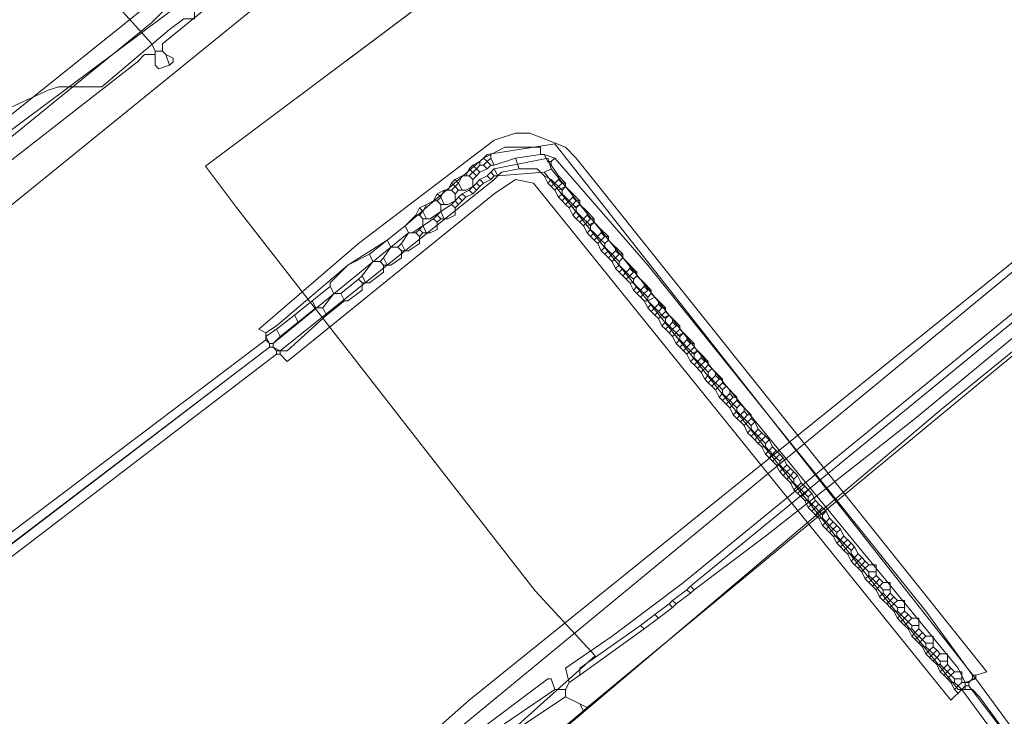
# Model space of a CAD drawing. Header units: metres. Extents: x 92810 to 93633, y 464687 to 465459.
# Tile 253 of 256: x 93386 to 93405, y 465209 to 465223. Entities that reach past the tile are written whole.
import ezdxf

# ---------------------------------------------------------------- set-up
doc = ezdxf.new("R2010")
doc.units = ezdxf.units.M
for name, color, linetype, lineweight, transparency in [('B-OI-KL-DATA_BT NEDERLAND-G', 90, 'SI_B_DATA_BT_NEDERLAND', 18, 0.4), ('B-OI-KL-DATA_KPN-G', 90, 'SI_B_DATA_KPN', 18, 0.4), ('B-OI-KL-DATA_LIANDER-G', 90, 'SI_B_DATA_LIANDER', 18, 0.4), ('B-OI-KL-DATA_ZIGGO BV-G', 90, 'SI_B_DATA_ZIGGO', 18, 0.4), ('B-OI-KL-ET_HS_LIANDER-G', 10, 'SI_B_ET_HS_LIANDON', 18, 0.4), ('B-OI-KL-ET_LS_LIANDER-G', 190, 'SI_B_ET_LS_LIANDER', 18, 0.4), ('B-OI-KL-GAS_LD_LIANDER-G', 30, 'SI_B_GAS_LD_LIANDER', 18, 0.4), ('B-WE-KL-WATER-G', 170, 'KL-WATER-N', 18, 0.4), ('B-WE-KL-WATER_MANTELBUIS-G', 170, 'CONTINUOUS', 18, 0.4)]:
    doc.layers.add(name, color=color, linetype=linetype, lineweight=lineweight, transparency=transparency)
doc.styles.get("Standard").update_dxf_attribs({"font": 'isocp.shx'})
doc.linetypes.add('KL-WATER-N', pattern='A,7,-0.5,[168,NLCS.SHX,S=0.75,R=0,X=0.75,Y=0],-2', length=9.5)
doc.linetypes.add('SI_B_DATA_BT_NEDERLAND', pattern='A,5,-2,["BTN",Standard,S=1.5,R=0,X=-0.51,Y=-0.75],-7', length=14)
doc.linetypes.add('SI_B_DATA_KPN', pattern='A,5,-2,["KPN",Standard,S=1.5,R=0,X=-0.51,Y=-0.75],-8', length=15)
doc.linetypes.add('SI_B_DATA_LIANDER', pattern='A,5,-2,["LI-DATA",Standard,S=1.5,R=0,X=-0.51,Y=-0.75],-11', length=18)
doc.linetypes.add('SI_B_DATA_ZIGGO', pattern='A,5,-2,["ZIGGO",Standard,S=1.5,R=0,X=-0.51,Y=-0.75],-9', length=16)
doc.linetypes.add('SI_B_ET_HS_LIANDON', pattern='A,5,-2,["LI-HS",Standard,S=1.5,R=0,X=-0.51,Y=-0.75],-10', length=17)
doc.linetypes.add('SI_B_ET_LS_LIANDER', pattern='A,5,-2,["LI-LS",Standard,S=1.5,R=0,X=-0.51,Y=-0.75],-10', length=17)
doc.linetypes.add('SI_B_GAS_LD_LIANDER', pattern='A,5,-2,["LI-G-LD",Standard,S=1.5,R=0,X=-0.51,Y=-0.75],-11', length=18)

msp = doc.modelspace()

# ---------------------------------------------------------------- linework, layer by layer
at = {"layer": 'B-OI-KL-DATA_BT NEDERLAND-G', "flags": 128}
for points in [[(93392.2, 465221.9), (93395.4, 465224.3), (93451.2, 465269.8)], [(93395.4, 465224.3), (93389.4, 465219.8), (93390, 465219), (93396, 465211.3), (93397.2, 465210), (93394.3, 465207.4)]]:
    msp.add_lwpolyline(points, dxfattribs=at)
at = {"layer": 'B-OI-KL-DATA_KPN-G', "flags": 128}
for points in [[(93393.75, 465208.464), (93394.107, 465208.607), (93394.679, 465209.107), (93416.464, 465226.679), (93419.107, 465228.893), (93420.893, 465230.393), (93420.893, 465230.536)], [(93389.179, 465222.964), (93389.179, 465222.75), (93388.964, 465222.75), (93388.679, 465222.536), (93387.321, 465221.393), (93386.464, 465221.393), (93386.25, 465221.321), (93385.321, 465220.893), (93384.821, 465220.321), (93384.679, 465220.036), (93384.393, 465219.107), (93384.464, 465218.036), (93375.964, 465211.321), (93374.536, 465210.107), (93346.107, 465187.107)]]:
    msp.add_lwpolyline(points, dxfattribs=at)
at = {"layer": 'B-OI-KL-DATA_LIANDER-G'}
for p, q in [((93394.821, 465219.464), (93394.679, 465219.321)), ((93398.536, 465216.75), (93399.107, 465216.036)), ((93398.679, 465216.821), (93399.25, 465216.107))]:
    msp.add_line(p, q, dxfattribs=at)
at = {"layer": 'B-OI-KL-DATA_LIANDER-G', "flags": 128}
for points in [[(93404.607, 465209.464), (93404.821, 465209.536), (93396.393, 465220.25), (93395.036, 465220.036), (93394.964, 465219.964), (93393.393, 465218.607)], [(93396.321, 465219.75), (93396.25, 465219.964), (93395.179, 465219.75)], [(93395.179, 465219.75), (93395.107, 465219.679)], [(93395.179, 465219.75), (93395.25, 465219.607)], [(93396.321, 465219.75), (93396.179, 465219.679)], [(93396.321, 465219.75), (93396.607, 465219.393)], [(93394.893, 465219.536), (93394.821, 465219.464)], [(93395.036, 465219.607), (93394.893, 465219.536)], [(93394.893, 465219.536), (93394.964, 465219.464)], [(93395.107, 465219.536), (93394.964, 465219.464)], [(93395.107, 465219.679), (93395.036, 465219.607)], [(93395.036, 465219.607), (93395.107, 465219.536)], [(93395.107, 465219.679), (93395.179, 465219.607)], [(93395.179, 465219.607), (93395.107, 465219.536)], [(93395.179, 465219.607), (93395.25, 465219.607)], [(93396.179, 465219.679), (93395.25, 465219.607)], [(93396.179, 465219.679), (93396.464, 465219.321)], [(93394.679, 465219.321), (93394.536, 465219.25)], [(93394.679, 465219.321), (93394.75, 465219.25)], [(93394.75, 465219.393), (93394.821, 465219.321)], [(93394.821, 465219.321), (93394.75, 465219.25)], [(93394.821, 465219.464), (93394.893, 465219.393)], [(93394.893, 465219.393), (93394.821, 465219.321)], [(93394.964, 465219.464), (93394.893, 465219.393)], [(93396.607, 465219.393), (93396.464, 465219.321)], [(93396.464, 465219.321), (93396.75, 465218.964)], [(93396.607, 465219.393), (93396.893, 465219.036)], [(93394.393, 465219.107), (93394.321, 465219.036)], [(93394.464, 465219.179), (93394.393, 465219.107)], [(93394.393, 465219.107), (93394.464, 465219.036)], [(93394.536, 465219.25), (93394.464, 465219.179)], [(93394.464, 465219.179), (93394.536, 465219.107)], [(93394.536, 465219.107), (93394.464, 465219.036)], [(93394.536, 465219.25), (93394.607, 465219.179)], [(93394.607, 465219.179), (93394.536, 465219.107)], [(93394.75, 465219.25), (93394.607, 465219.179)], [(93394.321, 465219.036), (93394.107, 465218.893)], [(93394.393, 465218.964), (93394.393, 465218.821), (93394.25, 465218.75)], [(93394.321, 465219.036), (93394.393, 465218.964)], [(93394.464, 465219.036), (93394.393, 465218.964)], [(93396.893, 465219.036), (93396.75, 465218.964)], [(93396.75, 465218.964), (93397.036, 465218.607)], [(93396.893, 465219.036), (93397.179, 465218.679)], [(93393.964, 465218.75), (93393.75, 465218.607)], [(93394.036, 465218.821), (93393.964, 465218.75)], [(93393.964, 465218.75), (93394.036, 465218.679)], [(93394.107, 465218.893), (93394.036, 465218.821)], [(93394.036, 465218.821), (93394.107, 465218.75)], [(93394.107, 465218.75), (93394.036, 465218.679)], [(93394.107, 465218.893), (93394.179, 465218.75)], [(93394.107, 465218.75), (93394.25, 465218.75)], [(93393.393, 465218.607), (93393.036, 465218.321)], [(93393.393, 465218.607), (93393.464, 465218.464)], [(93393.679, 465218.536), (93393.607, 465218.464)], [(93393.75, 465218.607), (93393.679, 465218.536)], [(93393.679, 465218.536), (93393.75, 465218.464)], [(93393.75, 465218.607), (93393.821, 465218.464)], [(93394.036, 465218.679), (93394.036, 465218.536), (93393.893, 465218.464)], [(93397.179, 465218.679), (93397.036, 465218.607)], [(93397.036, 465218.607), (93398.25, 465217.107)], [(93397.179, 465218.679), (93398.393, 465217.179)], [(93393.036, 465218.321), (93392.679, 465218.036)], [(93393.036, 465218.321), (93393.107, 465218.179)], [(93393.464, 465218.464), (93393.321, 465218.25)], [(93393.464, 465218.464), (93393.607, 465218.464)], [(93393.679, 465218.393), (93393.679, 465218.25), (93393.464, 465218.107)], [(93393.607, 465218.464), (93393.679, 465218.393)], [(93393.75, 465218.464), (93393.679, 465218.393)], [(93393.75, 465218.464), (93393.893, 465218.464)], [(93393.107, 465218.179), (93392.964, 465217.964)], [(93393.107, 465218.179), (93393.25, 465218.179)], [(93393.321, 465218.25), (93393.25, 465218.179)], [(93393.25, 465218.179), (93393.321, 465218.107)], [(93393.321, 465218.25), (93393.393, 465218.107)], [(93392.679, 465218.036), (93392.25, 465217.821), (93391.893, 465217.464), (93391.893, 465217.393)], [(93392.679, 465218.036), (93392.75, 465217.893)], [(93392.964, 465217.964), (93392.893, 465217.893)], [(93392.964, 465217.964), (93393.036, 465217.821)], [(93393.321, 465218.107), (93393.321, 465217.964), (93393.107, 465217.821)], [(93393.321, 465218.107), (93393.464, 465218.107)], [(93392.75, 465217.893), (93392.536, 465217.607)], [(93392.964, 465217.821), (93392.964, 465217.679), (93392.679, 465217.464)], [(93392.75, 465217.893), (93392.893, 465217.893)], [(93392.893, 465217.893), (93392.964, 465217.821)], [(93392.964, 465217.821), (93393.107, 465217.821)], [(93392.464, 465217.536), (93392.107, 465217.25)], [(93392.536, 465217.607), (93392.464, 465217.536)], [(93392.464, 465217.536), (93392.536, 465217.464)], [(93392.536, 465217.607), (93392.607, 465217.464)], [(93391.893, 465217.393), (93391.536, 465217.107)], [(93391.893, 465217.393), (93391.964, 465217.25)], [(93392.536, 465217.464), (93392.536, 465217.321), (93392.25, 465217.107), (93392.179, 465217.107)], [(93392.536, 465217.464), (93392.679, 465217.464)], [(93391.964, 465217.25), (93391.75, 465216.964)], [(93391.964, 465217.25), (93392.107, 465217.25)], [(93392.107, 465217.25), (93392.179, 465217.107)], [(93398.393, 465217.179), (93398.25, 465217.107)], [(93398.393, 465217.179), (93398.679, 465216.821)], [(93391.536, 465217.107), (93391.179, 465216.821)], [(93391.607, 465216.964), (93391.25, 465216.679)], [(93391.536, 465217.107), (93391.607, 465216.964)], [(93391.607, 465216.964), (93391.75, 465216.964)], [(93391.75, 465216.964), (93391.821, 465216.821)], [(93392.179, 465217.107), (93391.821, 465216.821)], [(93398.25, 465217.107), (93398.536, 465216.75)], [(93391.821, 465216.821), (93391.036, 465216.107), (93390.893, 465216.107), (93390.75, 465216.179)], [(93391.179, 465216.821), (93390.821, 465216.536)], [(93391.179, 465216.821), (93391.25, 465216.679)], [(93398.679, 465216.821), (93398.536, 465216.75)], [(93391.25, 465216.679), (93390.893, 465216.393)], [(93390.821, 465216.536), (93390.607, 465216.393), (93390.679, 465216.25)], [(93390.893, 465216.393), (93390.75, 465216.25)], [(93390.821, 465216.536), (93390.893, 465216.393)], [(93398.964, 465216.464), (93398.821, 465216.393)], [(93390.679, 465216.179), (93384.393, 465211.393), (93383.464, 465210.607), (93354.464, 465187.179), (93354.393, 465187.036)], [(93390.679, 465216.25), (93390.75, 465216.25)], [(93390.679, 465216.25), (93390.679, 465216.179)], [(93390.679, 465216.179), (93390.75, 465216.179)], [(93390.75, 465216.25), (93390.75, 465216.179)], [(93399.25, 465216.107), (93399.107, 465216.036)], [(93399.107, 465216.036), (93404.464, 465209.321), (93404.75, 465209.321)], [(93399.25, 465216.107), (93404.464, 465209.75), (93404.607, 465209.464)], [(93404.607, 465209.464), (93404.607, 465209.321)], [(93404.75, 465209.321), (93404.893, 465209.179), (93408.107, 465204.75), (93408.821, 465203.893), (93413.464, 465197.964)]]:
    msp.add_lwpolyline(points, dxfattribs=at)
at = {"layer": 'B-OI-KL-DATA_ZIGGO BV-G', "flags": 128}
for points in [[(93394.146, 465206.489), (93404.124, 465214.932), (93421, 465228.665)], [(93391.459, 465224.972), (93380.899, 465217.088)], [(93381.098, 465217.301), (93388.45, 465223.2)]]:
    msp.add_lwpolyline(points, dxfattribs=at)
at = {"layer": 'B-OI-KL-ET_HS_LIANDER-G'}
for p, q in [((93394.821, 465219.75), (93394.679, 465219.607)), ((93397.321, 465218.464), (93397.179, 465218.321)), ((93399.321, 465215.964), (93399.179, 465215.821)), ((93400.321, 465214.75), (93400.179, 465214.607)), ((93401.321, 465213.464), (93401.179, 465213.321)), ((93402.321, 465212.25), (93402.179, 465212.107)), ((93402.821, 465211.821), (93402.821, 465211.607)), ((93403.107, 465211.464), (93403.107, 465211.25)), ((93403.393, 465211.107), (93403.393, 465210.893)), ((93403.679, 465210.75), (93403.679, 465210.536)), ((93403.821, 465210.393), (93403.679, 465210.25)), ((93403.964, 465210.393), (93403.964, 465210.179)), ((93404.25, 465210.036), (93404.25, 465209.821)), ((93404.321, 465209.75), (93404.179, 465209.607)), ((93404.536, 465209.679), (93404.536, 465209.464))]:
    msp.add_line(p, q, dxfattribs=at)
at = {"layer": 'B-OI-KL-ET_HS_LIANDER-G', "flags": 128}
for points in [[(93390.607, 465216.464), (93390.464, 465216.536), (93392.464, 465218.25), (93395.179, 465220.321), (93395.607, 465220.464), (93395.893, 465220.464), (93396.607, 465220.179), (93396.821, 465219.964), (93405.036, 465209.679), (93404.821, 465209.607)], [(93395.107, 465220.036), (93395.393, 465220.179), (93396.107, 465220.179), (93396.107, 465220.036)], [(93394.893, 465219.893), (93394.75, 465219.821)], [(93394.964, 465219.964), (93394.893, 465219.893)], [(93394.893, 465219.893), (93394.893, 465219.821)], [(93395.107, 465220.036), (93394.964, 465219.964)], [(93394.964, 465219.964), (93395.036, 465219.893)], [(93395.036, 465219.893), (93394.964, 465219.821)], [(93395.107, 465219.964), (93395.036, 465219.893)], [(93395.036, 465219.893), (93395.107, 465219.821)], [(93395.107, 465220.036), (93395.107, 465219.964)], [(93395.107, 465219.964), (93395.179, 465219.821)], [(93395.607, 465219.964), (93395.179, 465219.821)], [(93396.107, 465220.036), (93395.607, 465219.964)], [(93395.607, 465219.964), (93395.679, 465219.75)], [(93396.107, 465220.036), (93396.179, 465220.036)], [(93396.179, 465220.036), (93396.393, 465219.964)], [(93396.179, 465220.036), (93396.25, 465219.893)], [(93396.25, 465219.893), (93396.321, 465219.893)], [(93396.25, 465219.893), (93396.321, 465219.821)], [(93396.393, 465219.964), (93396.321, 465219.893)], [(93396.321, 465219.893), (93396.321, 465219.821)], [(93396.393, 465219.964), (93398.25, 465217.821), (93403.821, 465210.893), (93404.75, 465209.607)], [(93395.679, 465219.75), (93395.321, 465219.679), (93395.179, 465219.536), (93390.893, 465216.107)], [(93394.679, 465219.75), (93394.607, 465219.607)], [(93394.75, 465219.821), (93394.679, 465219.75)], [(93394.679, 465219.75), (93394.821, 465219.607)], [(93394.75, 465219.821), (93394.821, 465219.75)], [(93394.893, 465219.821), (93394.821, 465219.75)], [(93394.821, 465219.75), (93394.893, 465219.679)], [(93394.893, 465219.821), (93394.964, 465219.821)], [(93395.036, 465219.75), (93394.893, 465219.679)], [(93394.964, 465219.821), (93395.036, 465219.75)], [(93395.107, 465219.821), (93395.036, 465219.75)], [(93395.107, 465219.821), (93395.179, 465219.821)], [(93395.679, 465219.75), (93396.036, 465219.75), (93396.179, 465219.607)], [(93396.321, 465219.821), (93396.464, 465219.607)], [(93390.893, 465216.036), (93391.036, 465215.893), (93395.179, 465219.25), (93395.607, 465219.536), (93395.964, 465219.464), (93404.321, 465209.107), (93404.536, 465209.321)], [(93394.393, 465219.536), (93394.321, 465219.464)], [(93394.536, 465219.607), (93394.393, 465219.536)], [(93394.393, 465219.536), (93394.464, 465219.464)], [(93394.536, 465219.607), (93394.464, 465219.464)], [(93394.536, 465219.607), (93394.679, 465219.607)], [(93394.75, 465219.536), (93394.75, 465219.393), (93394.607, 465219.321)], [(93394.679, 465219.607), (93394.75, 465219.536)], [(93394.821, 465219.607), (93394.75, 465219.536)], [(93394.893, 465219.679), (93394.821, 465219.607)], [(93396.179, 465219.607), (93396.321, 465219.536)], [(93396.179, 465219.607), (93396.25, 465219.464)], [(93396.321, 465219.536), (93396.25, 465219.464)], [(93396.321, 465219.536), (93396.393, 465219.464)], [(93396.464, 465219.536), (93396.393, 465219.464)], [(93396.464, 465219.607), (93396.607, 465219.464)], [(93396.464, 465219.607), (93396.464, 465219.536)], [(93396.464, 465219.536), (93396.536, 465219.464)], [(93394.179, 465219.321), (93394.036, 465219.25)], [(93394.179, 465219.321), (93394.107, 465219.179)], [(93394.179, 465219.321), (93394.321, 465219.321)], [(93394.321, 465219.464), (93394.25, 465219.321)], [(93394.321, 465219.464), (93394.393, 465219.393)], [(93394.393, 465219.393), (93394.321, 465219.321)], [(93394.321, 465219.321), (93394.393, 465219.25)], [(93394.464, 465219.464), (93394.393, 465219.393)], [(93394.393, 465219.393), (93394.464, 465219.321)], [(93394.464, 465219.321), (93394.393, 465219.25)], [(93394.464, 465219.464), (93394.536, 465219.321)], [(93394.464, 465219.321), (93394.607, 465219.321)], [(93396.25, 465219.464), (93396.321, 465219.393)], [(93396.393, 465219.464), (93396.321, 465219.393)], [(93396.321, 465219.393), (93396.393, 465219.321)], [(93396.393, 465219.464), (93396.464, 465219.393)], [(93396.464, 465219.393), (93396.393, 465219.321)], [(93396.393, 465219.321), (93396.464, 465219.179)], [(93396.536, 465219.464), (93396.464, 465219.393)], [(93396.464, 465219.393), (93396.536, 465219.321)], [(93396.536, 465219.464), (93396.607, 465219.464)], [(93396.607, 465219.393), (93396.536, 465219.321)], [(93396.536, 465219.321), (93396.536, 465219.25)], [(93396.607, 465219.464), (93396.607, 465219.393)], [(93396.607, 465219.393), (93396.893, 465219.107)], [(93393.964, 465219.107), (93393.821, 465219.036)], [(93394.036, 465219.25), (93393.964, 465219.107)], [(93393.964, 465219.107), (93394.036, 465219.107)], [(93394.036, 465219.25), (93394.107, 465219.179)], [(93394.107, 465219.179), (93394.036, 465219.107)], [(93394.036, 465219.107), (93394.107, 465219.036)], [(93394.107, 465219.179), (93394.179, 465219.036)], [(93394.393, 465219.25), (93394.393, 465219.107), (93394.25, 465219.036)], [(93396.536, 465219.25), (93396.464, 465219.179)], [(93396.464, 465219.179), (93396.536, 465219.107)], [(93396.536, 465219.25), (93396.607, 465219.179)], [(93396.607, 465219.179), (93396.536, 465219.107)], [(93396.536, 465219.107), (93396.607, 465219.036)], [(93396.607, 465219.179), (93396.679, 465219.107)], [(93396.679, 465219.107), (93396.607, 465219.036)], [(93396.75, 465219.179), (93396.679, 465219.107)], [(93396.679, 465219.107), (93396.75, 465219.036)], [(93396.75, 465219.25), (93396.75, 465219.179)], [(93396.75, 465219.179), (93396.821, 465219.107)], [(93396.821, 465219.107), (93396.75, 465219.036)], [(93396.821, 465219.107), (93396.893, 465219.107)], [(93396.893, 465219.107), (93396.893, 465219.036)], [(93393.679, 465218.964), (93393.607, 465218.821)], [(93393.821, 465219.036), (93393.679, 465218.964)], [(93393.679, 465218.964), (93393.75, 465218.893)], [(93393.821, 465219.036), (93393.75, 465218.893)], [(93394.107, 465219.036), (93394.107, 465218.893), (93393.893, 465218.75)], [(93394.107, 465219.036), (93394.25, 465219.036)], [(93396.607, 465219.036), (93396.679, 465218.964)], [(93396.75, 465219.036), (93396.679, 465218.964)], [(93396.679, 465218.964), (93396.75, 465218.821)], [(93396.75, 465219.036), (93396.821, 465218.964)], [(93396.893, 465219.036), (93396.821, 465218.964)], [(93396.821, 465218.964), (93396.821, 465218.893)], [(93396.893, 465219.036), (93397.036, 465218.893)], [(93393.607, 465218.821), (93393.393, 465218.607)], [(93393.75, 465218.75), (93393.75, 465218.607), (93393.536, 465218.464), (93393.464, 465218.464)], [(93393.607, 465218.821), (93393.679, 465218.821)], [(93393.75, 465218.893), (93393.679, 465218.821)], [(93393.679, 465218.821), (93393.75, 465218.75)], [(93393.75, 465218.893), (93393.821, 465218.75)], [(93393.75, 465218.75), (93393.893, 465218.75)], [(93396.821, 465218.893), (93396.75, 465218.821)], [(93396.75, 465218.821), (93396.821, 465218.75)], [(93396.821, 465218.893), (93396.893, 465218.821)], [(93396.893, 465218.821), (93396.821, 465218.75)], [(93396.821, 465218.75), (93396.893, 465218.679)], [(93396.893, 465218.821), (93396.964, 465218.75)], [(93396.964, 465218.75), (93396.893, 465218.679)], [(93397.036, 465218.821), (93396.964, 465218.75)], [(93396.964, 465218.75), (93397.036, 465218.679)], [(93397.036, 465218.893), (93397.179, 465218.75)], [(93397.036, 465218.893), (93397.036, 465218.821)], [(93397.036, 465218.821), (93397.107, 465218.75)], [(93397.107, 465218.75), (93397.036, 465218.679)], [(93397.107, 465218.75), (93397.179, 465218.75)], [(93397.179, 465218.75), (93397.179, 465218.679)], [(93393.393, 465218.607), (93393.036, 465218.321)], [(93393.393, 465218.607), (93393.464, 465218.464)], [(93396.893, 465218.679), (93396.964, 465218.607)], [(93397.036, 465218.679), (93396.964, 465218.607)], [(93396.964, 465218.607), (93397.036, 465218.464)], [(93397.036, 465218.679), (93397.107, 465218.607)], [(93397.107, 465218.536), (93397.036, 465218.464)], [(93397.179, 465218.679), (93397.107, 465218.607)], [(93397.107, 465218.607), (93397.107, 465218.536)], [(93397.107, 465218.536), (93397.179, 465218.464)], [(93397.179, 465218.679), (93397.321, 465218.536)], [(93397.321, 465218.536), (93397.464, 465218.393)], [(93397.321, 465218.536), (93397.321, 465218.464)], [(93393.036, 465218.321), (93392.25, 465217.821), (93390.821, 465216.607), (93390.607, 465216.464)], [(93393.036, 465218.321), (93393.107, 465218.179)], [(93393.464, 465218.464), (93393.107, 465218.179)], [(93397.036, 465218.464), (93397.107, 465218.393)], [(93397.179, 465218.464), (93397.107, 465218.393)], [(93397.107, 465218.393), (93397.179, 465218.321)], [(93397.179, 465218.464), (93397.321, 465218.321)], [(93397.179, 465218.321), (93397.25, 465218.25)], [(93397.321, 465218.321), (93397.25, 465218.25)], [(93397.321, 465218.464), (93397.393, 465218.393)], [(93397.393, 465218.393), (93397.321, 465218.321)], [(93397.321, 465218.321), (93397.393, 465218.25)], [(93397.393, 465218.393), (93397.464, 465218.393)], [(93397.464, 465218.321), (93397.393, 465218.25)], [(93397.464, 465218.393), (93397.464, 465218.321)], [(93397.464, 465218.321), (93397.75, 465218.036)], [(93393.107, 465218.179), (93390.75, 465216.25)], [(93397.25, 465218.25), (93397.321, 465218.107)], [(93397.393, 465218.179), (93397.321, 465218.107)], [(93397.393, 465218.25), (93397.393, 465218.179)], [(93397.393, 465218.179), (93397.464, 465218.107)], [(93397.607, 465218.179), (93397.607, 465218.107)], [(93397.321, 465218.107), (93397.393, 465218.036)], [(93397.464, 465218.107), (93397.393, 465218.036)], [(93397.393, 465218.036), (93397.464, 465217.964)], [(93397.464, 465218.107), (93397.536, 465218.036)], [(93397.536, 465218.036), (93397.464, 465217.964)], [(93397.464, 465217.964), (93397.536, 465217.893)], [(93397.607, 465218.107), (93397.536, 465218.036)], [(93397.536, 465218.036), (93397.607, 465217.964)], [(93397.607, 465217.964), (93397.536, 465217.893)], [(93397.607, 465218.107), (93397.679, 465218.036)], [(93397.679, 465218.036), (93397.607, 465217.964)], [(93397.607, 465217.964), (93397.679, 465217.893)], [(93397.679, 465218.036), (93397.75, 465218.036)], [(93397.75, 465217.964), (93397.679, 465217.893)], [(93397.75, 465218.036), (93397.75, 465217.964)], [(93397.75, 465217.964), (93398.036, 465217.679)], [(93397.536, 465217.893), (93397.607, 465217.75)], [(93397.679, 465217.821), (93397.607, 465217.75)], [(93397.607, 465217.75), (93397.679, 465217.679)], [(93397.679, 465217.893), (93397.679, 465217.821)], [(93397.679, 465217.821), (93397.821, 465217.679)], [(93397.75, 465217.75), (93397.679, 465217.679)], [(93397.893, 465217.75), (93397.821, 465217.679)], [(93397.893, 465217.821), (93397.893, 465217.75)], [(93397.893, 465217.75), (93397.964, 465217.679)], [(93397.679, 465217.679), (93397.821, 465217.536)], [(93397.821, 465217.679), (93397.75, 465217.607)], [(93397.821, 465217.679), (93397.893, 465217.607)], [(93397.893, 465217.607), (93397.821, 465217.536)], [(93397.821, 465217.536), (93397.893, 465217.464)], [(93397.964, 465217.679), (93397.893, 465217.607)], [(93397.893, 465217.607), (93397.964, 465217.536)], [(93397.964, 465217.679), (93398.036, 465217.679)], [(93398.036, 465217.607), (93397.964, 465217.536)], [(93397.964, 465217.536), (93397.964, 465217.464)], [(93398.036, 465217.679), (93398.036, 465217.607)], [(93398.036, 465217.607), (93398.179, 465217.464)], [(93397.893, 465217.464), (93397.964, 465217.464)], [(93397.893, 465217.464), (93397.964, 465217.321)], [(93397.964, 465217.464), (93398.036, 465217.393)], [(93398.036, 465217.393), (93397.964, 465217.321)], [(93398.036, 465217.393), (93398.107, 465217.321)], [(93398.179, 465217.393), (93398.107, 465217.321)], [(93398.179, 465217.464), (93398.321, 465217.321)], [(93398.179, 465217.464), (93398.179, 465217.393)], [(93398.179, 465217.393), (93398.25, 465217.321)], [(93397.964, 465217.321), (93398.036, 465217.25)], [(93398.107, 465217.321), (93398.036, 465217.25)], [(93398.036, 465217.25), (93398.107, 465217.179)], [(93398.107, 465217.321), (93398.179, 465217.25)], [(93398.179, 465217.25), (93398.107, 465217.179)], [(93398.107, 465217.179), (93398.179, 465217.107)], [(93398.25, 465217.321), (93398.179, 465217.25)], [(93398.179, 465217.25), (93398.25, 465217.179)], [(93398.25, 465217.321), (93398.321, 465217.321)], [(93398.321, 465217.25), (93398.25, 465217.179)], [(93398.25, 465217.179), (93398.25, 465217.107)], [(93398.321, 465217.321), (93398.321, 465217.25)], [(93398.321, 465217.25), (93398.464, 465217.107)], [(93398.179, 465217.107), (93398.25, 465217.107)], [(93398.179, 465217.107), (93398.25, 465216.964)], [(93398.25, 465217.107), (93398.321, 465217.036)], [(93398.321, 465217.036), (93398.25, 465216.964)], [(93398.25, 465216.964), (93398.321, 465216.893)], [(93398.321, 465217.036), (93398.393, 465216.964)], [(93398.393, 465216.964), (93398.321, 465216.893)], [(93398.464, 465217.036), (93398.393, 465216.964)], [(93398.393, 465216.964), (93398.464, 465216.893)], [(93398.464, 465217.107), (93398.607, 465216.964)], [(93398.464, 465217.107), (93398.464, 465217.036)], [(93398.464, 465217.036), (93398.536, 465216.964)], [(93398.536, 465216.964), (93398.464, 465216.893)], [(93398.536, 465216.964), (93398.607, 465216.964)], [(93398.607, 465216.964), (93398.607, 465216.893)], [(93398.321, 465216.893), (93398.393, 465216.821)], [(93398.464, 465216.893), (93398.393, 465216.821)], [(93398.393, 465216.821), (93398.464, 465216.75)], [(93398.464, 465216.893), (93398.536, 465216.821)], [(93398.536, 465216.821), (93398.464, 465216.75)], [(93398.464, 465216.75), (93398.536, 465216.607)], [(93398.607, 465216.893), (93398.536, 465216.821)], [(93398.536, 465216.821), (93398.607, 465216.75)], [(93398.607, 465216.893), (93398.679, 465216.821)], [(93398.679, 465216.821), (93398.607, 465216.75)], [(93398.607, 465216.75), (93398.607, 465216.679)], [(93398.679, 465216.821), (93398.75, 465216.75)], [(93398.75, 465216.75), (93398.893, 465216.607)], [(93398.75, 465216.75), (93398.75, 465216.679)], [(93398.607, 465216.679), (93398.536, 465216.607)], [(93398.536, 465216.607), (93398.607, 465216.536)], [(93398.607, 465216.679), (93398.679, 465216.607)], [(93398.679, 465216.607), (93398.607, 465216.536)], [(93398.75, 465216.679), (93398.679, 465216.607)], [(93398.679, 465216.607), (93398.75, 465216.536)], [(93398.75, 465216.679), (93398.821, 465216.607)], [(93398.821, 465216.607), (93398.75, 465216.536)], [(93398.821, 465216.607), (93398.893, 465216.607)], [(93398.893, 465216.607), (93398.893, 465216.536)], [(93390.607, 465216.464), (93390.607, 465216.321)], [(93398.607, 465216.536), (93398.679, 465216.464)], [(93398.75, 465216.536), (93398.679, 465216.464)], [(93398.679, 465216.464), (93398.75, 465216.393)], [(93398.75, 465216.536), (93398.821, 465216.464)], [(93398.821, 465216.464), (93398.75, 465216.393)], [(93398.75, 465216.393), (93398.821, 465216.25)], [(93398.893, 465216.536), (93398.821, 465216.464)], [(93398.821, 465216.464), (93398.893, 465216.393)], [(93398.893, 465216.536), (93398.964, 465216.464)], [(93398.964, 465216.464), (93398.893, 465216.393)], [(93398.893, 465216.393), (93398.893, 465216.321)], [(93398.964, 465216.464), (93399.179, 465216.25)], [(93399.036, 465216.393), (93399.036, 465216.321)], [(93390.607, 465216.321), (93383.893, 465211.25), (93381.679, 465209.464), (93354.036, 465187.036)], [(93390.679, 465216.179), (93384.036, 465211.107), (93381.464, 465209.036), (93354.321, 465187.036)], [(93390.607, 465216.321), (93390.679, 465216.25)], [(93390.679, 465216.25), (93390.75, 465216.25)], [(93390.679, 465216.25), (93390.679, 465216.179)], [(93390.679, 465216.179), (93390.75, 465216.179)], [(93390.75, 465216.25), (93390.75, 465216.179)], [(93390.75, 465216.179), (93390.821, 465216.107)], [(93398.893, 465216.321), (93398.821, 465216.25)], [(93398.821, 465216.25), (93398.893, 465216.179)], [(93398.893, 465216.321), (93398.964, 465216.25)], [(93398.964, 465216.25), (93398.893, 465216.179)], [(93398.893, 465216.179), (93398.964, 465216.107)], [(93399.036, 465216.321), (93398.964, 465216.25)], [(93398.964, 465216.25), (93399.036, 465216.179)], [(93399.036, 465216.179), (93398.964, 465216.107)], [(93399.036, 465216.321), (93399.107, 465216.25)], [(93399.107, 465216.25), (93399.036, 465216.179)], [(93399.036, 465216.179), (93399.107, 465216.107)], [(93399.107, 465216.25), (93399.179, 465216.25)], [(93399.179, 465216.179), (93399.107, 465216.107)], [(93399.179, 465216.25), (93399.179, 465216.179)], [(93399.179, 465216.179), (93399.321, 465216.036)], [(93390.821, 465216.036), (93384.179, 465210.964), (93381.607, 465208.893), (93354.607, 465187.036), (93349.107, 465182.607), (93346.464, 465180.464), (93330.536, 465166.893), (93328.464, 465165.179), (93309.893, 465150.464), (93307.179, 465148.321), (93301.607, 465144.179), (93297.464, 465140.821), (93291.25, 465135.536), (93289.321, 465133.821), (93279.679, 465124.607), (93278.036, 465123.036), (93269.536, 465114.179)], [(93390.821, 465216.107), (93390.893, 465216.107)], [(93390.821, 465216.107), (93390.821, 465216.036)], [(93390.821, 465216.036), (93390.893, 465216.036)], [(93390.893, 465216.107), (93390.893, 465216.036)], [(93398.964, 465216.107), (93399.036, 465216.036)], [(93399.107, 465216.107), (93399.036, 465216.036)], [(93399.036, 465216.036), (93399.107, 465215.893)], [(93399.107, 465216.107), (93399.179, 465216.036)], [(93399.179, 465215.964), (93399.107, 465215.893)], [(93399.25, 465216.107), (93399.179, 465216.036)], [(93399.179, 465216.036), (93399.179, 465215.964)], [(93399.179, 465215.964), (93399.321, 465215.821)], [(93399.321, 465216.036), (93399.464, 465215.893)], [(93399.321, 465216.036), (93399.321, 465215.964)], [(93399.321, 465215.964), (93399.393, 465215.893)], [(93399.107, 465215.893), (93399.179, 465215.821)], [(93399.179, 465215.821), (93399.321, 465215.679)], [(93399.321, 465215.821), (93399.25, 465215.75)], [(93399.393, 465215.893), (93399.321, 465215.821)], [(93399.321, 465215.821), (93399.393, 465215.75)], [(93399.393, 465215.893), (93399.464, 465215.893)], [(93399.464, 465215.821), (93399.393, 465215.75)], [(93399.464, 465215.893), (93399.464, 465215.821)], [(93399.464, 465215.821), (93399.536, 465215.75)], [(93399.393, 465215.75), (93399.321, 465215.679)], [(93399.321, 465215.679), (93399.393, 465215.536)], [(93399.393, 465215.75), (93399.464, 465215.679)], [(93399.464, 465215.607), (93399.393, 465215.536)], [(93399.536, 465215.75), (93399.464, 465215.679)], [(93399.464, 465215.679), (93399.464, 465215.607)], [(93399.464, 465215.607), (93399.536, 465215.536)], [(93399.536, 465215.75), (93399.607, 465215.679)], [(93399.607, 465215.607), (93399.536, 465215.536)], [(93399.607, 465215.679), (93399.75, 465215.536)], [(93399.607, 465215.679), (93399.607, 465215.607)], [(93399.607, 465215.607), (93399.679, 465215.536)], [(93399.393, 465215.536), (93399.464, 465215.464)], [(93399.536, 465215.536), (93399.464, 465215.464)], [(93399.464, 465215.464), (93399.536, 465215.393)], [(93399.536, 465215.536), (93399.607, 465215.464)], [(93399.607, 465215.464), (93399.536, 465215.393)], [(93399.536, 465215.393), (93399.607, 465215.321)], [(93399.679, 465215.536), (93399.607, 465215.464)], [(93399.607, 465215.464), (93399.679, 465215.393)], [(93399.679, 465215.393), (93399.607, 465215.321)], [(93399.679, 465215.536), (93399.75, 465215.536)], [(93399.75, 465215.464), (93399.679, 465215.393)], [(93399.679, 465215.393), (93399.75, 465215.321)], [(93399.75, 465215.536), (93399.75, 465215.464)], [(93399.75, 465215.464), (93399.821, 465215.393)], [(93399.821, 465215.393), (93399.75, 465215.321)], [(93399.821, 465215.393), (93400.036, 465215.179)], [(93399.607, 465215.321), (93399.679, 465215.179)], [(93399.75, 465215.25), (93399.679, 465215.179)], [(93399.679, 465215.179), (93399.821, 465215.036)], [(93399.75, 465215.321), (93399.75, 465215.25)], [(93399.75, 465215.25), (93399.821, 465215.179)], [(93399.821, 465215.179), (93399.75, 465215.107)], [(93399.893, 465215.25), (93399.821, 465215.179)], [(93399.821, 465215.179), (93399.893, 465215.107)], [(93399.893, 465215.321), (93399.893, 465215.25)], [(93399.893, 465215.25), (93399.964, 465215.179)], [(93399.964, 465215.179), (93399.893, 465215.107)], [(93399.964, 465215.179), (93400.036, 465215.179)], [(93400.036, 465215.179), (93400.036, 465215.107)], [(93399.893, 465215.107), (93399.821, 465215.036)], [(93399.821, 465215.036), (93399.893, 465214.964)], [(93399.893, 465215.107), (93399.964, 465215.036)], [(93399.964, 465215.036), (93399.893, 465214.964)], [(93399.893, 465214.964), (93399.964, 465214.821)], [(93400.036, 465215.107), (93399.964, 465215.036)], [(93399.964, 465215.036), (93400.036, 465214.964)], [(93400.036, 465215.107), (93400.107, 465215.036)], [(93400.107, 465215.036), (93400.036, 465214.964)], [(93400.036, 465214.964), (93400.036, 465214.893)], [(93400.107, 465215.036), (93400.179, 465214.964)], [(93400.179, 465214.964), (93400.321, 465214.821)], [(93400.179, 465214.964), (93400.179, 465214.893)], [(93400.036, 465214.893), (93399.964, 465214.821)], [(93399.964, 465214.821), (93400.036, 465214.75)], [(93400.036, 465214.893), (93400.107, 465214.821)], [(93400.107, 465214.821), (93400.036, 465214.75)], [(93400.179, 465214.893), (93400.107, 465214.821)], [(93400.107, 465214.821), (93400.179, 465214.75)], [(93400.179, 465214.893), (93400.25, 465214.821)], [(93400.25, 465214.821), (93400.179, 465214.75)], [(93400.25, 465214.821), (93400.321, 465214.821)], [(93400.321, 465214.821), (93400.321, 465214.75)], [(93400.036, 465214.75), (93400.107, 465214.679)], [(93400.179, 465214.75), (93400.107, 465214.679)], [(93400.107, 465214.679), (93400.179, 465214.607)], [(93400.179, 465214.75), (93400.321, 465214.607)], [(93400.179, 465214.607), (93400.25, 465214.464)], [(93400.321, 465214.75), (93400.393, 465214.679)], [(93400.393, 465214.679), (93400.321, 465214.607)], [(93400.321, 465214.607), (93400.321, 465214.536)], [(93400.393, 465214.679), (93400.464, 465214.536)], [(93400.321, 465214.536), (93400.25, 465214.464)], [(93400.25, 465214.464), (93400.321, 465214.393)], [(93400.321, 465214.536), (93400.393, 465214.464)], [(93400.393, 465214.464), (93400.321, 465214.393)], [(93400.321, 465214.393), (93400.393, 465214.321)], [(93400.464, 465214.536), (93400.393, 465214.464)], [(93400.393, 465214.464), (93400.464, 465214.393)], [(93400.464, 465214.393), (93400.393, 465214.321)], [(93400.464, 465214.536), (93400.536, 465214.464)], [(93400.536, 465214.464), (93400.464, 465214.393)], [(93400.464, 465214.393), (93400.536, 465214.321)], [(93400.536, 465214.464), (93400.607, 465214.393)], [(93400.607, 465214.393), (93400.536, 465214.321)], [(93400.607, 465214.393), (93400.679, 465214.321)], [(93400.393, 465214.321), (93400.464, 465214.25)], [(93400.536, 465214.321), (93400.464, 465214.25)], [(93400.464, 465214.25), (93400.536, 465214.179)], [(93400.536, 465214.321), (93400.607, 465214.25)], [(93400.536, 465214.179), (93400.607, 465214.179)], [(93400.536, 465214.179), (93400.607, 465214.036)], [(93400.679, 465214.321), (93400.607, 465214.25)], [(93400.607, 465214.25), (93400.607, 465214.179)], [(93400.607, 465214.179), (93400.679, 465214.107)], [(93400.679, 465214.321), (93400.75, 465214.179)], [(93400.75, 465214.179), (93400.679, 465214.107)], [(93400.75, 465214.179), (93400.821, 465214.107)], [(93400.679, 465214.107), (93400.607, 465214.036)], [(93400.607, 465214.036), (93400.679, 465213.964)], [(93400.679, 465214.107), (93400.75, 465214.036)], [(93400.75, 465214.036), (93400.679, 465213.964)], [(93400.821, 465214.107), (93400.75, 465214.036)], [(93400.75, 465214.036), (93400.821, 465213.964)], [(93400.821, 465214.107), (93400.893, 465214.036)], [(93400.893, 465214.036), (93400.821, 465213.964)], [(93400.893, 465214.036), (93400.964, 465213.964)], [(93400.679, 465213.964), (93400.821, 465213.821)], [(93400.821, 465213.964), (93400.75, 465213.893)], [(93400.821, 465213.964), (93400.893, 465213.893)], [(93400.821, 465213.821), (93400.893, 465213.821)], [(93400.821, 465213.821), (93400.893, 465213.679)], [(93400.964, 465213.964), (93400.893, 465213.893)], [(93400.893, 465213.893), (93400.893, 465213.821)], [(93400.893, 465213.821), (93400.964, 465213.75)], [(93400.964, 465213.964), (93401.036, 465213.821)], [(93401.036, 465213.821), (93400.964, 465213.75)], [(93401.036, 465213.821), (93401.107, 465213.75)], [(93400.964, 465213.75), (93400.893, 465213.679)], [(93400.893, 465213.679), (93400.964, 465213.607)], [(93400.964, 465213.75), (93401.036, 465213.679)], [(93401.036, 465213.679), (93400.964, 465213.607)], [(93400.964, 465213.607), (93401.036, 465213.536)], [(93401.107, 465213.75), (93401.036, 465213.679)], [(93401.036, 465213.679), (93401.107, 465213.607)], [(93401.107, 465213.607), (93401.036, 465213.536)], [(93401.107, 465213.75), (93401.179, 465213.679)], [(93401.179, 465213.679), (93401.107, 465213.607)], [(93401.107, 465213.607), (93401.179, 465213.536)], [(93401.179, 465213.679), (93401.25, 465213.607)], [(93401.25, 465213.607), (93401.179, 465213.536)], [(93401.25, 465213.607), (93401.321, 465213.464)], [(93401.036, 465213.536), (93401.107, 465213.464)], [(93401.107, 465213.464), (93401.179, 465213.464)], [(93401.107, 465213.464), (93401.179, 465213.321)], [(93401.179, 465213.536), (93401.179, 465213.464)], [(93401.179, 465213.464), (93401.321, 465213.321)], [(93401.321, 465213.464), (93401.393, 465213.393)], [(93401.393, 465213.393), (93401.321, 465213.321)], [(93401.393, 465213.393), (93401.464, 465213.321)], [(93401.179, 465213.321), (93401.321, 465213.179)], [(93401.321, 465213.321), (93401.25, 465213.25)], [(93401.321, 465213.321), (93401.393, 465213.25)], [(93401.393, 465213.25), (93401.321, 465213.179)], [(93401.464, 465213.321), (93401.393, 465213.25)], [(93401.393, 465213.25), (93401.464, 465213.179)], [(93401.464, 465213.321), (93401.536, 465213.25)], [(93401.536, 465213.25), (93401.464, 465213.179)], [(93401.536, 465213.25), (93401.607, 465213.107)], [(93401.321, 465213.179), (93401.393, 465213.107)], [(93401.393, 465213.107), (93401.464, 465213.107)], [(93401.393, 465213.107), (93401.464, 465212.964)], [(93401.464, 465213.179), (93401.464, 465213.107)], [(93401.464, 465213.107), (93401.536, 465213.036)], [(93401.536, 465213.036), (93401.464, 465212.964)], [(93401.607, 465213.107), (93401.536, 465213.036)], [(93401.536, 465213.036), (93401.607, 465212.964)], [(93401.607, 465213.107), (93401.679, 465213.036)], [(93401.679, 465213.036), (93401.607, 465212.964)], [(93401.679, 465213.036), (93401.75, 465212.964)], [(93401.464, 465212.964), (93401.536, 465212.893)], [(93401.607, 465212.964), (93401.536, 465212.893)], [(93401.536, 465212.893), (93401.607, 465212.821)], [(93401.607, 465212.964), (93401.679, 465212.893)], [(93401.679, 465212.893), (93401.607, 465212.821)], [(93401.607, 465212.821), (93401.679, 465212.75)], [(93401.75, 465212.964), (93401.679, 465212.893)], [(93401.679, 465212.893), (93401.75, 465212.821)], [(93401.75, 465212.964), (93401.821, 465212.893)], [(93401.821, 465212.893), (93401.75, 465212.821)], [(93401.75, 465212.821), (93401.75, 465212.75)], [(93401.821, 465212.893), (93401.893, 465212.75)], [(93401.679, 465212.75), (93401.75, 465212.75)], [(93401.679, 465212.75), (93401.75, 465212.607)], [(93401.75, 465212.75), (93401.821, 465212.679)], [(93401.821, 465212.679), (93401.75, 465212.607)], [(93401.75, 465212.607), (93401.821, 465212.536)], [(93401.893, 465212.75), (93401.821, 465212.679)], [(93401.821, 465212.679), (93401.893, 465212.607)], [(93401.893, 465212.607), (93401.821, 465212.536)], [(93401.893, 465212.75), (93401.964, 465212.679)], [(93401.964, 465212.679), (93401.893, 465212.607)], [(93401.893, 465212.607), (93401.964, 465212.536)], [(93401.964, 465212.679), (93402.036, 465212.607)], [(93402.036, 465212.607), (93401.964, 465212.536)], [(93402.036, 465212.607), (93402.107, 465212.536)], [(93401.821, 465212.536), (93401.893, 465212.464)], [(93401.964, 465212.536), (93401.893, 465212.464)], [(93401.893, 465212.464), (93401.964, 465212.393)], [(93401.964, 465212.536), (93402.036, 465212.464)], [(93402.107, 465212.536), (93402.036, 465212.464)], [(93402.036, 465212.464), (93402.036, 465212.393)], [(93402.107, 465212.536), (93402.179, 465212.393)], [(93401.964, 465212.393), (93402.036, 465212.393)], [(93401.964, 465212.393), (93402.036, 465212.25)], [(93402.036, 465212.393), (93402.107, 465212.321)], [(93402.107, 465212.321), (93402.036, 465212.25)], [(93402.036, 465212.25), (93402.107, 465212.179)], [(93402.179, 465212.393), (93402.107, 465212.321)], [(93402.107, 465212.321), (93402.179, 465212.25)], [(93402.179, 465212.25), (93402.107, 465212.179)], [(93402.179, 465212.393), (93402.321, 465212.25)], [(93402.25, 465212.321), (93402.179, 465212.25)], [(93402.179, 465212.25), (93402.321, 465212.107)], [(93402.321, 465212.25), (93402.393, 465212.179)], [(93402.107, 465212.179), (93402.179, 465212.107)], [(93402.179, 465212.107), (93402.25, 465212.036)], [(93402.25, 465212.036), (93402.321, 465212.036)], [(93402.25, 465212.036), (93402.321, 465211.893)], [(93402.393, 465212.179), (93402.321, 465212.107)], [(93402.321, 465212.107), (93402.321, 465212.036)], [(93402.321, 465212.036), (93402.393, 465211.964)], [(93402.393, 465212.179), (93402.464, 465212.036)], [(93402.464, 465212.036), (93402.393, 465211.964)], [(93402.464, 465212.036), (93402.536, 465211.964)], [(93402.393, 465211.964), (93402.321, 465211.893)], [(93402.321, 465211.893), (93402.393, 465211.821)], [(93402.393, 465211.964), (93402.464, 465211.893)], [(93402.464, 465211.893), (93402.393, 465211.821)], [(93402.393, 465211.821), (93402.464, 465211.75)], [(93402.536, 465211.964), (93402.464, 465211.893)], [(93402.464, 465211.893), (93402.536, 465211.821)], [(93402.536, 465211.821), (93402.464, 465211.75)], [(93402.536, 465211.964), (93402.607, 465211.893)], [(93402.607, 465211.893), (93402.536, 465211.821)], [(93402.536, 465211.821), (93402.607, 465211.75)], [(93402.607, 465211.893), (93402.679, 465211.821)], [(93402.679, 465211.821), (93402.607, 465211.75)], [(93402.679, 465211.821), (93402.821, 465211.821)], [(93402.464, 465211.75), (93402.536, 465211.679)], [(93402.607, 465211.75), (93402.536, 465211.679)], [(93402.536, 465211.679), (93402.607, 465211.536)], [(93402.607, 465211.75), (93402.679, 465211.679)], [(93402.679, 465211.679), (93402.821, 465211.679)], [(93402.679, 465211.679), (93402.679, 465211.607)], [(93402.679, 465211.607), (93402.607, 465211.536)], [(93402.607, 465211.536), (93402.679, 465211.464)], [(93402.679, 465211.607), (93402.75, 465211.536)], [(93402.75, 465211.536), (93402.679, 465211.464)], [(93402.679, 465211.464), (93402.821, 465211.321)], [(93402.821, 465211.607), (93402.75, 465211.536)], [(93402.75, 465211.536), (93402.821, 465211.464)], [(93402.821, 465211.464), (93402.75, 465211.393)], [(93402.821, 465211.607), (93402.893, 465211.536)], [(93402.893, 465211.536), (93402.821, 465211.464)], [(93402.821, 465211.464), (93402.893, 465211.393)], [(93402.893, 465211.536), (93402.964, 465211.464)], [(93402.964, 465211.464), (93402.893, 465211.393)], [(93402.964, 465211.464), (93403.107, 465211.464)], [(93402.893, 465211.393), (93402.821, 465211.321)], [(93402.821, 465211.321), (93402.893, 465211.179)], [(93402.893, 465211.393), (93402.964, 465211.321)], [(93402.964, 465211.25), (93402.893, 465211.179)], [(93402.964, 465211.321), (93403.107, 465211.321)], [(93402.964, 465211.321), (93402.964, 465211.25)], [(93402.964, 465211.25), (93403.036, 465211.179)], [(93403.107, 465211.25), (93403.036, 465211.179)], [(93403.107, 465211.25), (93403.179, 465211.179)], [(93402.893, 465211.179), (93402.964, 465211.107)], [(93403.036, 465211.179), (93402.964, 465211.107)], [(93402.964, 465211.107), (93403.036, 465211.036)], [(93403.036, 465211.179), (93403.107, 465211.107)], [(93403.107, 465211.107), (93403.036, 465211.036)], [(93403.036, 465211.036), (93403.107, 465210.964)], [(93403.179, 465211.179), (93403.107, 465211.107)], [(93403.107, 465211.107), (93403.179, 465211.036)], [(93403.179, 465211.036), (93403.107, 465210.964)], [(93403.179, 465211.179), (93403.25, 465211.107)], [(93403.25, 465211.107), (93403.179, 465211.036)], [(93403.179, 465211.036), (93403.25, 465210.964)], [(93403.25, 465211.107), (93403.393, 465211.107)], [(93403.107, 465210.964), (93403.179, 465210.893)], [(93403.179, 465210.893), (93403.25, 465210.893)], [(93403.179, 465210.893), (93403.25, 465210.75)], [(93403.25, 465210.964), (93403.393, 465210.964)], [(93403.25, 465210.964), (93403.25, 465210.893)], [(93403.25, 465210.893), (93403.321, 465210.821)], [(93403.393, 465210.893), (93403.321, 465210.821)], [(93403.393, 465210.893), (93403.464, 465210.821)], [(93403.321, 465210.821), (93403.25, 465210.75)], [(93403.25, 465210.75), (93403.321, 465210.679)], [(93403.321, 465210.821), (93403.393, 465210.75)], [(93403.393, 465210.75), (93403.321, 465210.679)], [(93403.321, 465210.679), (93403.393, 465210.607)], [(93403.464, 465210.821), (93403.393, 465210.75)], [(93403.393, 465210.75), (93403.464, 465210.679)], [(93403.464, 465210.679), (93403.393, 465210.607)], [(93403.464, 465210.821), (93403.536, 465210.75)], [(93403.536, 465210.75), (93403.464, 465210.679)], [(93403.464, 465210.679), (93403.536, 465210.607)], [(93403.536, 465210.75), (93403.679, 465210.75)], [(93403.393, 465210.607), (93403.464, 465210.536)], [(93403.464, 465210.536), (93403.536, 465210.536)], [(93403.464, 465210.536), (93403.536, 465210.393)], [(93403.536, 465210.607), (93403.679, 465210.607)], [(93403.536, 465210.607), (93403.536, 465210.536)], [(93403.536, 465210.536), (93403.607, 465210.464)], [(93403.607, 465210.464), (93403.536, 465210.393)], [(93403.679, 465210.536), (93403.607, 465210.464)], [(93403.607, 465210.464), (93403.679, 465210.393)], [(93403.679, 465210.536), (93403.75, 465210.464)], [(93403.75, 465210.464), (93403.679, 465210.393)], [(93403.75, 465210.464), (93403.821, 465210.393)], [(93403.536, 465210.393), (93403.607, 465210.321)], [(93403.679, 465210.393), (93403.607, 465210.321)], [(93403.607, 465210.321), (93403.679, 465210.25)], [(93403.679, 465210.393), (93403.821, 465210.25)], [(93403.679, 465210.25), (93403.75, 465210.179)], [(93403.821, 465210.393), (93403.964, 465210.393)], [(93403.821, 465210.25), (93403.964, 465210.25)], [(93403.821, 465210.25), (93403.821, 465210.179)], [(93403.75, 465210.179), (93403.821, 465210.179)], [(93403.75, 465210.179), (93403.821, 465210.036)], [(93403.821, 465210.179), (93403.893, 465210.107)], [(93403.893, 465210.107), (93403.821, 465210.036)], [(93403.821, 465210.036), (93403.893, 465209.964)], [(93403.964, 465210.179), (93403.893, 465210.107)], [(93403.893, 465210.107), (93403.964, 465210.036)], [(93403.964, 465210.036), (93403.893, 465209.964)], [(93403.964, 465210.179), (93404.036, 465210.107)], [(93404.036, 465210.107), (93403.964, 465210.036)], [(93403.964, 465210.036), (93404.036, 465209.964)], [(93404.036, 465210.107), (93404.107, 465210.036)], [(93404.107, 465210.036), (93404.036, 465209.964)], [(93404.107, 465210.036), (93404.25, 465210.036)], [(93403.893, 465209.964), (93403.964, 465209.893)], [(93404.036, 465209.964), (93403.964, 465209.893)], [(93403.964, 465209.893), (93404.036, 465209.821)], [(93404.036, 465209.964), (93404.107, 465209.893)], [(93404.107, 465209.893), (93404.25, 465209.893)], [(93404.107, 465209.893), (93404.107, 465209.821)], [(93404.036, 465209.821), (93404.107, 465209.821)], [(93404.036, 465209.821), (93404.107, 465209.679)], [(93404.107, 465209.821), (93404.179, 465209.75)], [(93404.179, 465209.75), (93404.107, 465209.679)], [(93404.107, 465209.679), (93404.179, 465209.607)], [(93404.25, 465209.821), (93404.179, 465209.75)], [(93404.179, 465209.75), (93404.321, 465209.607)], [(93404.25, 465209.821), (93404.321, 465209.75)], [(93404.321, 465209.75), (93404.393, 465209.679)], [(93404.393, 465209.679), (93404.321, 465209.607)], [(93404.393, 465209.679), (93404.536, 465209.679)], [(93404.179, 465209.607), (93404.25, 465209.536)], [(93404.321, 465209.607), (93404.25, 465209.536)], [(93404.25, 465209.536), (93404.321, 465209.464)], [(93404.321, 465209.607), (93404.393, 465209.536)], [(93404.321, 465209.464), (93404.393, 465209.464)], [(93404.321, 465209.464), (93404.393, 465209.321)], [(93404.393, 465209.536), (93404.536, 465209.536)], [(93404.393, 465209.536), (93404.393, 465209.464)], [(93404.393, 465209.464), (93404.464, 465209.393)], [(93404.536, 465209.464), (93404.464, 465209.393)], [(93404.536, 465209.464), (93404.679, 465209.464)], [(93404.607, 465209.464), (93404.607, 465209.393)], [(93404.75, 465209.536), (93404.679, 465209.464)], [(93404.679, 465209.464), (93404.679, 465209.393)], [(93404.75, 465209.607), (93404.821, 465209.607)], [(93404.75, 465209.607), (93404.75, 465209.536)], [(93404.75, 465209.536), (93404.821, 465209.536)], [(93404.821, 465209.607), (93404.821, 465209.536)], [(93404.821, 465209.536), (93408.179, 465204.964), (93410.036, 465202.607), (93413.679, 465198.036)], [(93404.464, 465209.393), (93404.393, 465209.321)], [(93404.393, 465209.321), (93404.464, 465209.25)], [(93404.464, 465209.393), (93404.536, 465209.321)], [(93404.607, 465209.393), (93404.536, 465209.321)], [(93404.536, 465209.321), (93408.321, 465204.179), (93412.464, 465198.821), (93413.321, 465197.75)], [(93404.607, 465209.393), (93404.679, 465209.393)], [(93404.679, 465209.393), (93413.464, 465197.893)]]:
    msp.add_lwpolyline(points, dxfattribs=at)
at = {"layer": 'B-OI-KL-ET_LS_LIANDER-G'}
for p, q in [((93390.107, 465223.536), (93388.536, 465222.25)), ((93387.607, 465223.036), (93388.321, 465222.25)), ((93413.179, 465222.679), (93403.607, 465214.75)), ((93413.536, 465222.607), (93397.036, 465208.964)), ((93388.321, 465222.25), (93388.393, 465222.107)), ((93388.393, 465222.107), (93388.536, 465222.107)), ((93388.393, 465222.107), (93388.393, 465221.821)), ((93388.536, 465222.25), (93388.536, 465222.107)), ((93388.536, 465222.107), (93388.607, 465222.036)), ((93411.964, 465222.107), (93398.964, 465211.464)), ((93412.179, 465222.107), (93399.107, 465211.393)), ((93388.036, 465221.893), (93384.464, 465219.107)), ((93388.179, 465222.036), (93388.036, 465221.893)), ((93388.393, 465222.036), (93388.179, 465222.036)), ((93388.607, 465222.036), (93388.75, 465221.964)), ((93388.607, 465222.036), (93388.679, 465221.821)), ((93388.75, 465221.893), (93388.679, 465221.821)), ((93388.75, 465221.964), (93388.75, 465221.893)), ((93388.393, 465221.821), (93388.464, 465221.75)), ((93388.464, 465221.75), (93388.679, 465221.821)), ((93403.607, 465214.75), (93400.607, 465212.393)), ((93400.607, 465212.393), (93399.179, 465211.321)), ((93398.964, 465211.464), (93397.536, 465210.393)), ((93399.036, 465211.321), (93398.75, 465211.107)), ((93399.107, 465211.25), (93398.821, 465211.036)), ((93399.107, 465211.393), (93399.036, 465211.321)), ((93399.036, 465211.321), (93399.107, 465211.25)), ((93399.107, 465211.393), (93399.179, 465211.321)), ((93399.179, 465211.321), (93399.107, 465211.25)), ((93398.679, 465211.036), (93398.393, 465210.821)), ((93398.75, 465211.107), (93398.679, 465211.036)), ((93398.679, 465211.036), (93398.75, 465210.964)), ((93398.75, 465211.107), (93398.821, 465211.036)), ((93398.821, 465211.036), (93398.75, 465210.964)), ((93398.75, 465210.964), (93398.464, 465210.75)), ((93398.393, 465210.821), (93398.107, 465210.607)), ((93398.464, 465210.75), (93398.179, 465210.536)), ((93398.393, 465210.821), (93398.464, 465210.75)), ((93398.107, 465210.607), (93396.893, 465209.75)), ((93398.179, 465210.536), (93396.893, 465209.607)), ((93398.107, 465210.607), (93398.179, 465210.536)), ((93397.536, 465210.393), (93396.607, 465209.75)), ((93396.607, 465209.75), (93396.679, 465209.464)), ((93396.893, 465209.75), (93396.893, 465209.607)), ((93396.25, 465209.536), (93394.25, 465208.036)), ((93396.321, 465209.536), (93396.25, 465209.536)), ((93396.393, 465209.321), (93396.321, 465209.536)), ((93396.679, 465209.464), (93396.607, 465209.321)), ((93396.893, 465209.607), (93396.679, 465209.464)), ((93396.393, 465209.321), (93394.607, 465208.107)), ((93396.393, 465209.321), (93396.607, 465209.321)), ((93396.607, 465209.321), (93396.607, 465209.179)), ((93396.607, 465209.179), (93395.75, 465208.607)), ((93396.607, 465209.179), (93396.893, 465209.036)), ((93396.964, 465208.893), (93393.107, 465205.679)), ((93396.893, 465209.036), (93397.036, 465208.964)), ((93396.893, 465209.036), (93396.964, 465208.893)), ((93397.036, 465208.964), (93396.964, 465208.893))]:
    msp.add_line(p, q, dxfattribs=at)
at = {"layer": 'B-OI-KL-GAS_LD_LIANDER-G', "flags": 128}
msp.add_lwpolyline([(93420.964, 465246.464), (93400.893, 465230.107), (93400.607, 465229.964), (93396.107, 465228.893), (93389.536, 465223.679), (93389.536, 465223.536), (93389.321, 465223.536), (93389.179, 465223.393), (93388.821, 465222.964), (93388.536, 465222.893), (93388.321, 465222.679), (93382.964, 465218.321), (93382.964, 465218.179)], dxfattribs=at)
at = {"layer": 'B-WE-KL-WATER-G'}
for points in [[(93358.781, 465197.338), (93362.29, 465200.185), (93362.858, 465200.645), (93363.425, 465201.105), (93365.01, 465202.391), (93369.387, 465205.941), (93370.343, 465206.716), (93371.16, 465207.379), (93390.414, 465222.999), (93391.019, 465223.49), (93392.314, 465224.248), (93401.24, 465229.471), (93426.166, 465250)], [(93394.99, 465208.967), (93396.584, 465210.283), (93421, 465230.435)], [(93394.99, 465208.967), (93394.352, 465208.44), (93393.757, 465208.421), (93393.373, 465208.104), (93384.806, 465201.045), (93382.568, 465199.2)]]:
    msp.add_lwpolyline(points, dxfattribs=at)
at = {"layer": 'B-WE-KL-WATER_MANTELBUIS-G'}
msp.add_lwpolyline([(93394.99, 465208.967), (93394.352, 465208.44), (93393.757, 465208.421), (93393.373, 465208.104), (93384.806, 465201.045), (93382.568, 465199.2)], dxfattribs=at)

doc.saveas('drawing.dxf')
